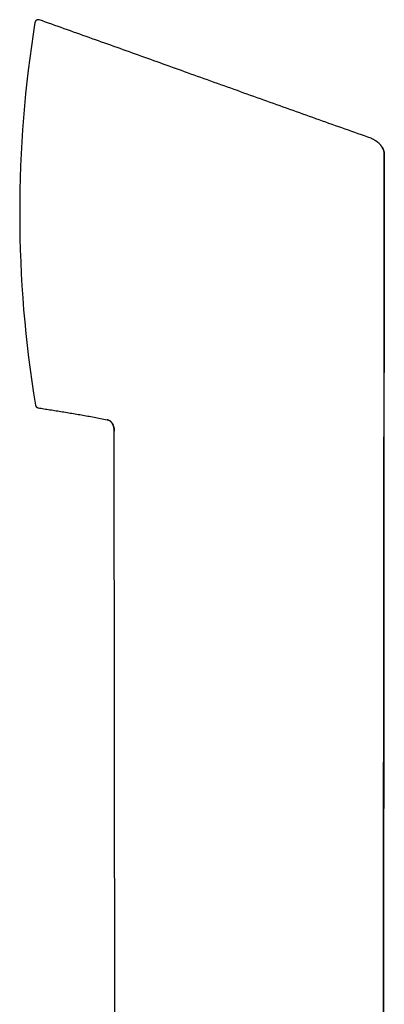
# Model space of a CAD drawing. Header units: millimetres. Extents: x 8 to 719, y 12 to 786.
# Tile 15 of 26: x 135 to 168, y 695 to 786. Entities that reach past the tile are written whole.
import ezdxf

# ---------------------------------------------------------------- set-up
doc = ezdxf.new("R2010")
doc.units = ezdxf.units.MM

msp = doc.modelspace()

# ---------------------------------------------------------------- linework, layer by layer
at = {"color": 7, "linetype": 'Continuous', "lineweight": 30}
for p, q in [((167.912, 774.381), (167.932, 774.361)), ((168.377, 773.384), (168.25, 650.316)), ((168.374, 773.383), (168.372, 773.426)), ((136.072, 750.158), (136.075, 750.143)), ((143.306, 748.202), (143.309, 748.19)), ((143.371, 747.781), (143.372, 747.758)), ((143.371, 747.757), (143.371, 747.757)), ((143.475, 649.966), (143.371, 747.757))]:
    msp.add_line(p, q, dxfattribs=at)
for centre, radius, start, end in [((136.329, 785.55), 0.3, 70.54132, 170.79371), ((244.625, 767.997), 110.01, 170.79371, 189.32915), ((136.367, 750.213), 0.3, 195.51722, 260.70131)]:
    msp.add_arc(centre, radius, start, end, dxfattribs=at)
for points, knots in [([(136.429, 785.827), (136.415, 785.831), (136.389, 785.839), (136.351, 785.844), (136.32, 785.845), (136.292, 785.842), (136.265, 785.838), (136.236, 785.83), (136.206, 785.819), (136.168, 785.799), (136.134, 785.774), (136.106, 785.746), (136.086, 785.722), (136.068, 785.694), (136.051, 785.66), (136.038, 785.625), (136.035, 785.601), (136.033, 785.592)], [0, 0, 0, 0, 0.082655, 0.157553, 0.213641, 0.262595, 0.315701, 0.372917, 0.434106, 0.496786, 0.616465, 0.67302, 0.727296, 0.789324, 0.863274, 0.947106, 1, 1, 1, 1]), ([(136.419, 785.836), (136.414, 785.837), (136.405, 785.84), (136.393, 785.842), (136.384, 785.843), (136.382, 785.843)], [0, 0, 0, 0, 0.468731, 0.875758, 1, 1, 1, 1]), ([(136.429, 785.833), (136.429, 785.832), (136.429, 785.832), (136.429, 785.827), (136.429, 785.826)], [0, 0, 0, 0, 0.845996, 1, 1, 1, 1]), ([(167.151, 774.871), (166.353, 775.153), (164.752, 775.717), (162.348, 776.571), (159.932, 777.431), (157.507, 778.298), (155.07, 779.171), (152.623, 780.049), (150.233, 780.907), (147.9, 781.744), (145.626, 782.559), (143.342, 783.376), (141.047, 784.194), (138.742, 785.014), (137.201, 785.559), (136.429, 785.833)], [0, 0, 0, 0, 0.077854, 0.156079, 0.234675, 0.313645, 0.392987, 0.472703, 0.552794, 0.626539, 0.700599, 0.774975, 0.849667, 0.924675, 1, 1, 1, 1]), ([(136.044, 785.643), (136.044, 785.643), (136.041, 785.634), (136.037, 785.621), (136.035, 785.609), (136.033, 785.602)], [0, 0, 0, 0, 0.0436067, 0.4903259, 1, 1, 1, 1]), ([(167.15, 774.868), (167.176, 774.859), (167.23, 774.839), (167.311, 774.804), (167.405, 774.758), (167.476, 774.718), (167.523, 774.689), (167.536, 774.681), (167.55, 774.673), (167.563, 774.664), (167.577, 774.655), (167.59, 774.646), (167.61, 774.633), (167.64, 774.612), (167.681, 774.582), (167.73, 774.545), (167.777, 774.507), (167.82, 774.469), (167.86, 774.433), (167.89, 774.405), (167.906, 774.388), (167.909, 774.385)], [0, 0, 0, 0, 0.091226, 0.188769, 0.29267, 0.439525, 0.456696, 0.474004, 0.491448, 0.509028, 0.526743, 0.544593, 0.562578, 0.607987, 0.664255, 0.731394, 0.809386, 0.863939, 0.922728, 0.985713, 1, 1, 1, 1]), ([(168.374, 773.381), (168.373, 773.409), (168.372, 773.468), (168.36, 773.557), (168.342, 773.642), (168.32, 773.719), (168.296, 773.787), (168.271, 773.847), (168.247, 773.9), (168.225, 773.945), (168.205, 773.983), (168.187, 774.016), (168.171, 774.043), (168.156, 774.069), (168.141, 774.094), (168.126, 774.117), (168.105, 774.149), (168.078, 774.187), (168.046, 774.23), (168.015, 774.269), (167.986, 774.303), (167.955, 774.338), (167.929, 774.365), (167.913, 774.381), (167.909, 774.385)], [0, 0, 0, 0, 0.07248, 0.152508, 0.2247, 0.28956, 0.347445, 0.398628, 0.443357, 0.481909, 0.514672, 0.542259, 0.570296, 0.597178, 0.623752, 0.650024, 0.675999, 0.732689, 0.788037, 0.842154, 0.894553, 0.942537, 0.986521, 1, 1, 1, 1]), ([(167.96, 774.332), (167.969, 774.322), (168.004, 774.284), (168.059, 774.217), (168.123, 774.132), (168.165, 774.067), (168.192, 774.022), (168.206, 773.996), (168.22, 773.971), (168.232, 773.947), (168.244, 773.924), (168.255, 773.901), (168.275, 773.858), (168.301, 773.794), (168.329, 773.709), (168.353, 773.612), (168.372, 773.504), (168.375, 773.423), (168.376, 773.384)], [0, 0, 0, 0, 0.0365024, 0.1461375, 0.2465276, 0.3377674, 0.366461, 0.3941408, 0.4208137, 0.4464866, 0.4711664, 0.4948597, 0.5175731, 0.6054766, 0.6900953, 0.7716388, 0.8886491, 1, 1, 1, 1]), ([(168.24, 650.316), (168.24, 650.715), (168.241, 651.551), (168.242, 652.819), (168.243, 654.116), (168.244, 655.399), (168.245, 656.643), (168.245, 657.849), (168.246, 659.017), (168.247, 660.173), (168.248, 661.315), (168.249, 662.445), (168.25, 663.561), (168.251, 664.664), (168.252, 665.754), (168.253, 666.831), (168.254, 667.889), (168.255, 668.927), (168.256, 669.946), (168.257, 670.953), (168.258, 671.953), (168.259, 672.946), (168.26, 673.933), (168.261, 674.906), (168.262, 675.866), (168.263, 676.807), (168.264, 677.73), (168.266, 678.634), (168.267, 679.526), (168.268, 680.412), (168.269, 681.29), (168.27, 682.161), (168.272, 683.019), (168.273, 683.864), (168.274, 684.695), (168.275, 685.514), (168.277, 686.319), (168.278, 687.11), (168.279, 687.887), (168.281, 688.653), (168.282, 689.41), (168.284, 690.406), (168.286, 691.639), (168.288, 693.202), (168.29, 694.851), (168.293, 696.585), (168.295, 698.352), (168.298, 700.151), (168.3, 701.981), (168.302, 703.802), (168.305, 705.613), (168.307, 707.495), (168.309, 709.445), (168.311, 711.464), (168.313, 713.471), (168.315, 714.999), (168.316, 716.052), (168.317, 716.634), (168.317, 717.216), (168.318, 717.802), (168.319, 718.396), (168.319, 718.991), (168.32, 719.584), (168.32, 720.177), (168.321, 720.78), (168.322, 721.393), (168.322, 722.029), (168.323, 722.69), (168.324, 723.374), (168.324, 724.07), (168.325, 724.778), (168.326, 725.497), (168.327, 726.214), (168.327, 726.928), (168.328, 727.638), (168.329, 728.359), (168.33, 729.09), (168.33, 729.861), (168.331, 730.672), (168.332, 731.525), (168.333, 732.39), (168.334, 733.269), (168.335, 734.16), (168.336, 735.065), (168.337, 735.982), (168.337, 736.896), (168.338, 737.808), (168.339, 738.715), (168.34, 739.635), (168.341, 740.565), (168.342, 741.508), (168.343, 742.444), (168.344, 743.372), (168.345, 744.293), (168.346, 745.224), (168.347, 746.166), (168.348, 747.155), (168.349, 748.193), (168.35, 749.28), (168.351, 750.381), (168.352, 751.494), (168.354, 752.621), (168.355, 753.76), (168.356, 754.912), (168.357, 756.077), (168.358, 757.255), (168.36, 758.446), (168.361, 759.649), (168.362, 760.866), (168.363, 762.096), (168.365, 763.338), (168.366, 764.594), (168.367, 765.882), (168.368, 767.205), (168.37, 768.562), (168.371, 769.933), (168.373, 771.318), (168.374, 772.469), (168.375, 773.158), (168.375, 773.381)], [0, 0, 0, 0, 0.009719, 0.02038, 0.030921, 0.041342, 0.051644, 0.061247, 0.070743, 0.080133, 0.089416, 0.098592, 0.107663, 0.116626, 0.125483, 0.134234, 0.142878, 0.151264, 0.159547, 0.167728, 0.175806, 0.183926, 0.191939, 0.199845, 0.207646, 0.215339, 0.222792, 0.230143, 0.237391, 0.244536, 0.251721, 0.258799, 0.265771, 0.272636, 0.279394, 0.286045, 0.29259, 0.299014, 0.305331, 0.311542, 0.317681, 0.323807, 0.335802, 0.34775, 0.361912, 0.376005, 0.39003, 0.404982, 0.419856, 0.434653, 0.449371, 0.464012, 0.480518, 0.496925, 0.513232, 0.529439, 0.534174, 0.5389, 0.543618, 0.548357, 0.553187, 0.558112, 0.562842, 0.567657, 0.572556, 0.577539, 0.582606, 0.588073, 0.593634, 0.59929, 0.605041, 0.610887, 0.616827, 0.622515, 0.628287, 0.634143, 0.640084, 0.646109, 0.652932, 0.659861, 0.666894, 0.674033, 0.681276, 0.688625, 0.696078, 0.703636, 0.710916, 0.718291, 0.72576, 0.733324, 0.740983, 0.748737, 0.756135, 0.763617, 0.771183, 0.778833, 0.786568, 0.795299, 0.804136, 0.813078, 0.822124, 0.831276, 0.840533, 0.849894, 0.859361, 0.868932, 0.878608, 0.88839, 0.898276, 0.908267, 0.918363, 0.928565, 0.938871, 0.94978, 0.960805, 0.971944, 0.983199, 0.99457, 1, 1, 1, 1]), ([(136.07, 750.17), (136.07, 750.17), (136.07, 750.164), (136.07, 750.164), (136.07, 750.164)], [0, 0, 0, 0, 0.0006063, 1, 1, 1, 1]), ([(136.071, 750.17), (136.073, 750.159), (136.077, 750.136), (136.089, 750.103), (136.105, 750.069), (136.126, 750.037), (136.155, 750.004), (136.188, 749.976), (136.217, 749.957), (136.241, 749.946), (136.262, 749.937), (136.289, 749.928), (136.31, 749.924), (136.321, 749.922)], [0, 0, 0, 0, 0.08357, 0.189697, 0.274542, 0.382457, 0.498504, 0.618933, 0.726666, 0.7748, 0.831383, 0.907003, 1, 1, 1, 1]), ([(136.071, 750.158), (136.072, 750.154), (136.074, 750.146), (136.078, 750.132), (136.081, 750.121), (136.085, 750.112), (136.086, 750.109)], [0, 0, 0, 0, 0.325201, 0.611142, 0.858003, 1, 1, 1, 1]), ([(136.296, 749.921), (136.297, 749.921), (136.303, 749.919), (136.307, 749.919), (136.311, 749.918)], [0, 0, 0, 0, 0.200017, 1, 1, 1, 1]), ([(136.318, 749.917), (136.5, 749.887), (136.867, 749.827), (137.423, 749.738), (137.991, 749.646), (138.569, 749.553), (139.158, 749.456), (139.746, 749.358), (140.332, 749.258), (140.915, 749.155), (141.507, 749.048), (142.108, 748.935), (142.511, 748.855), (142.714, 748.815)], [0, 0, 0, 0, 0.08508, 0.171909, 0.260469, 0.350742, 0.442711, 0.536358, 0.626177, 0.717461, 0.810199, 0.904382, 1, 1, 1, 1]), ([(143.251, 748.347), (143.241, 748.367), (143.22, 748.411), (143.185, 748.473), (143.145, 748.531), (143.112, 748.573), (143.088, 748.6), (143.073, 748.616), (143.058, 748.632), (143.043, 748.646), (143.029, 748.659), (142.997, 748.687), (142.945, 748.725), (142.87, 748.767), (142.793, 748.799), (142.74, 748.811), (142.714, 748.818)], [0, 0, 0, 0, 0.089865, 0.19435, 0.289505, 0.37563, 0.407073, 0.437192, 0.466008, 0.493538, 0.519798, 0.544802, 0.664816, 0.779924, 0.891296, 1, 1, 1, 1]), ([(142.714, 748.815), (142.714, 748.815), (142.714, 748.816), (142.714, 748.816), (142.715, 748.817), (142.715, 748.817)], [0, 0, 0, 0, 0.332936, 0.730974, 1, 1, 1, 1]), ([(142.716, 748.819), (142.73, 748.816), (142.761, 748.809), (142.807, 748.796), (142.858, 748.776), (142.908, 748.752), (142.957, 748.723), (142.998, 748.694), (143.031, 748.667), (143.057, 748.643), (143.078, 748.621), (143.095, 748.602), (143.107, 748.588), (143.12, 748.571), (143.137, 748.548), (143.158, 748.518), (143.18, 748.483), (143.199, 748.45), (143.214, 748.423), (143.228, 748.394), (143.241, 748.368), (143.252, 748.344), (143.259, 748.329), (143.263, 748.32), (143.263, 748.318)], [0, 0, 0, 0, 0.0548, 0.116671, 0.172643, 0.246625, 0.309814, 0.363197, 0.407577, 0.443774, 0.472918, 0.496935, 0.525882, 0.554444, 0.582643, 0.647682, 0.713182, 0.77667, 0.838139, 0.893493, 0.941587, 0.968508, 0.993479, 1, 1, 1, 1]), ([(143.372, 747.757), (143.372, 747.786), (143.371, 747.845), (143.365, 747.911), (143.36, 747.954), (143.357, 747.973), (143.354, 747.992), (143.351, 748.012), (143.348, 748.032), (143.344, 748.052), (143.34, 748.072), (143.335, 748.094), (143.329, 748.121), (143.32, 748.154), (143.309, 748.194), (143.294, 748.24), (143.275, 748.291), (143.26, 748.326), (143.252, 748.345)], [0, 0, 0, 0, 0.14127, 0.294611, 0.326109, 0.358045, 0.390412, 0.423204, 0.456412, 0.490029, 0.524047, 0.558457, 0.603674, 0.660531, 0.728971, 0.808876, 0.900047, 1, 1, 1, 1]), ([(143.261, 748.322), (143.262, 748.322), (143.263, 748.32), (143.264, 748.317), (143.265, 748.315)], [0, 0, 0, 0, 0.161213, 1, 1, 1, 1]), ([(143.306, 748.2), (143.307, 748.197), (143.313, 748.18), (143.322, 748.147), (143.334, 748.098), (143.344, 748.05), (143.353, 748.001), (143.361, 747.95), (143.367, 747.89), (143.372, 747.825), (143.372, 747.779), (143.372, 747.757)], [0, 0, 0, 0, 0.021955, 0.118942, 0.23015, 0.355691, 0.448134, 0.56234, 0.697747, 0.853418, 1, 1, 1, 1])]:
    msp.add_open_spline(points, degree=3, knots=knots, dxfattribs=at)

doc.saveas('drawing.dxf')
